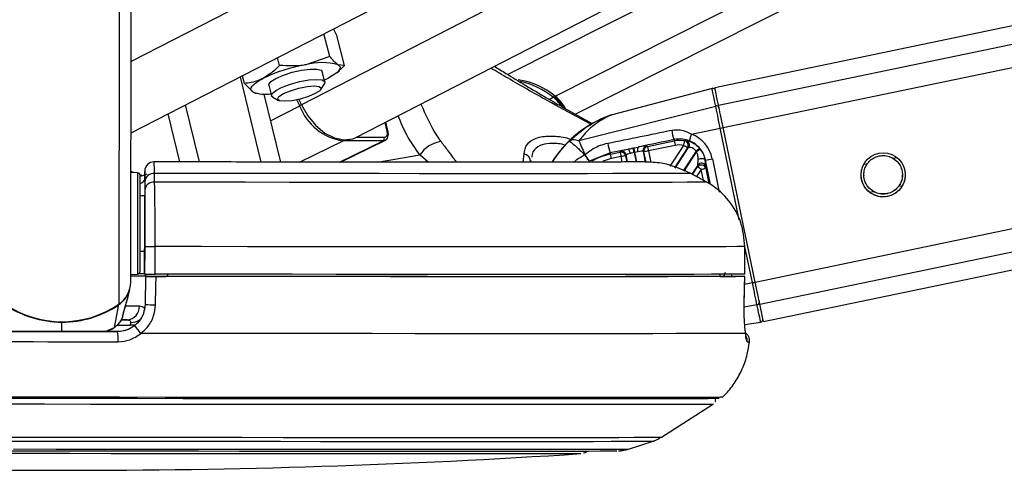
# Model space of a CAD drawing. Header units: millimetres. Extents: x 20 to 20084, y 40 to 15282.
# Tile 7 of 93: x 3832 to 4046, y 5832 to 5930. Entities that reach past the tile are written whole.
import ezdxf

# ---------------------------------------------------------------- set-up
doc = ezdxf.new("R2010")
doc.units = ezdxf.units.MM
doc.header["$LTSCALE"] = 2

msp = doc.modelspace()

# ---------------------------------------------------------------- linework, layer by layer
at = {"color": 7, "linetype": 'Continuous', "lineweight": 25}
for p, q in [((3856.3, 5905.65), (4116.9, 6039.57)), ((3905.25, 5904.69), (4167.7, 6039.57)), ((4178.43, 6039.57), (3938.3, 5918.36)), ((4580.65, 6039.57), (3983.36, 5915.51)), ((3993.94, 5864.6), (4836.34, 6039.57)), ((3856.26, 5873.22), (3856.46, 6023.39)), ((3899.55, 5922.32), (3898.28, 5927.22)), ((3901.1, 5926.87), (3900.36, 5928.29)), ((3902.78, 5920.34), (3901.1, 5926.87)), ((3888.64, 5920.34), (3888.2, 5922.04)), ((3899.55, 5922.32), (3894.31, 5920.49)), ((3898.48, 5916.75), (3897.9, 5919.03)), ((3901.09, 5918.77), (3901.64, 5919.26)), ((3902.78, 5920.34), (3901.38, 5920.49)), ((3884.63, 5899.33), (3880.12, 5917.89)), ((3880.96, 5916.4), (3880.53, 5918.1)), ((3880.96, 5916.4), (3882.8, 5914.57)), ((3899.16, 5917.53), (3898.38, 5917.15)), ((3883.31, 5914.34), (3883.61, 5914.28)), ((3886.28, 5916.04), (3886.86, 5913.76)), ((3897.6, 5915.11), (3898.39, 5916.35)), ((3982.75, 5915.35), (3960.98, 5909.62)), ((3888.87, 5899.33), (3885.28, 5914.12)), ((3887.13, 5913.46), (3888.42, 5912.75)), ((3893, 5911.59), (3892.36, 5912.87)), ((3892.83, 5912.94), (3893.39, 5911.8)), ((3871.19, 5899.35), (3868.17, 5911.75)), ((3953.75, 5903.98), (3983.54, 5911.52)), ((3866.94, 5899.35), (3864.4, 5909.81)), ((3912.24, 5905.97), (3911.72, 5908.02)), ((3978.29, 5905.42), (3984.54, 5906.72)), ((3992.14, 5873.22), (3985.16, 5906.85)), ((3901.87, 5899.32), (3911.56, 5904.03)), ((3911.15, 5903.94), (3902.47, 5903.94)), ((3968.69, 5902.72), (3974.53, 5903.94)), ((3974.47, 5904.22), (3974.53, 5903.94)), ((3964.34, 5902.09), (3960.58, 5901.3)), ((3960.63, 5901.05), (3962.74, 5901.49)), ((3962.74, 5901.49), (3962.86, 5901.66)), ((3965.75, 5902.4), (3966.69, 5902.59)), ((3966.56, 5901.54), (3965.95, 5901.43)), ((3967.74, 5901.65), (3968.21, 5899.39)), ((3967.92, 5901.54), (3967.74, 5901.65)), ((3968.52, 5902.84), (3968.69, 5902.72)), ((3974.73, 5902.96), (3968.9, 5901.75)), ((3974.72, 5898.03), (3977.65, 5902.5)), ((3977.65, 5902.5), (3977.41, 5902.41)), ((3943.33, 5899.67), (3943.25, 5899.35)), ((3955.05, 5900.88), (3955.06, 5900.89)), ((3960.58, 5901.3), (3956.09, 5899.5)), ((3960.58, 5901.3), (3960.63, 5901.05)), ((3962.95, 5900.51), (3960.83, 5900.07)), ((3964.04, 5900.89), (3963.93, 5900.71)), ((3964.36, 5899.34), (3964.04, 5900.89)), ((3981.33, 5899.75), (3981.25, 5899.74)), ((3856.85, 5897.04), (3856.26, 5897.3)), ((3859.29, 5895.56), (3859.29, 5897.15)), ((3859.29, 5897.15), (3859.29, 5897.13)), ((3979.63, 5898.63), (3978.38, 5896.72)), ((3979.56, 5898.25), (3979.63, 5898.63)), ((3981.45, 5898.29), (3981.37, 5897.91)), ((3857.72, 5896.99), (3856.29, 5897.07)), ((3858.59, 5896.45), (3858.26, 5896.54)), ((3859.29, 5896.94), (3859.28, 5895.1)), ((3859.29, 5895.56), (3859.28, 5891.96)), ((3859.28, 5895.1), (3859.28, 5893.2)), ((3861.42, 5894.94), (3861.43, 5896.84)), ((3978.14, 5896.84), (3978.14, 5896.85)), ((3981.6, 5894.94), (3978.14, 5896.84)), ((3981.6, 5894.94), (3981.6, 5894.95)), ((3859.28, 5891.96), (3858.28, 5891.96)), ((3859.28, 5891.96), (3859.28, 5891.96)), ((3859.26, 5874.95), (3859.27, 5886.06)), ((3858.26, 5879.96), (3859.26, 5879.96)), ((3859.27, 5880.94), (3859.26, 5874.94)), ((3859.26, 5879.96), (3859.26, 5874.97)), ((3859.26, 5879.96), (3859.26, 5874.98)), ((3861.53, 5874.93), (3861.54, 5880.93)), ((3989.88, 5874.93), (3989.89, 5880.93)), ((3989.89, 5880.93), (3989.91, 5880.93)), ((3989.9, 5874.93), (3989.91, 5880.93)), ((3856.26, 5874.86), (3857.69, 5874.93)), ((3859.26, 5874.98), (3859.26, 5874.97)), ((3859.26, 5874.95), (3859.26, 5874.94)), ((3859.47, 5874.48), (3859.35, 5868.33)), ((3859.47, 5874.44), (3859.35, 5868.33)), ((3859.47, 5874.47), (3859.48, 5874.94)), ((3859.48, 5874.94), (3859.47, 5874.45)), ((3859.47, 5874.47), (3859.47, 5874.48)), ((3859.47, 5874.45), (3859.47, 5874.44)), ((3859.47, 5874.45), (3863.85, 5874.45)), ((3863.85, 5874.43), (3863.85, 5874.45)), ((3863.85, 5874.45), (3863.85, 5874.43)), ((3864.26, 5874.93), (3864.26, 5874.43)), ((3864.26, 5874.43), (3864.26, 5874.93)), ((3984.42, 5874.93), (3984.41, 5874.43)), ((3985.7, 5874.43), (3984.41, 5874.44)), ((3984.41, 5874.44), (3987.87, 5874.44)), ((3989.77, 5868.26), (3989.87, 5874.43)), ((3989.9, 5874.93), (3989.88, 5874.93)), ((3855.58, 5869.94), (3856.03, 5871.62)), ((3855.58, 5869.94), (3855.4, 5869.3)), ((3852.73, 5863.35), (3853.66, 5868.3)), ((3854.63, 5866.53), (3855.35, 5869.13)), ((3859.35, 5868.33), (3859.35, 5868.33)), ((3989.75, 5868.26), (3989.77, 5868.26)), ((3855.44, 5864.99), (3854.11, 5864.99)), ((3854.49, 5865.87), (3854.59, 5866.25)), ((3854.58, 5866.36), (3854.64, 5866.53)), ((3854.66, 5866.59), (3854.67, 5866.65)), ((3850.89, 5862.44), (3852.09, 5862.98)), ((3852.11, 5862.94), (3852.74, 5863.41)), ((3856.18, 5864.43), (3856.11, 5863.84)), ((3989.86, 5863.97), (3993.31, 5864.5)), ((3853.34, 5862.45), (3853.34, 5862.44)), ((3971.75, 5839.47), (3983.06, 5846.69)), ((3964.58, 5836.88), (3969.91, 5838.61))]:
    msp.add_line(p, q, dxfattribs=at)
at = {"color": 8, "linetype": 'Continuous', "lineweight": 25}
for p, q in [((4086.66, 6039.57), (3856.32, 5921.2)), ((4142.03, 6039.57), (3893.39, 5911.8)), ((3948.6, 5913.67), (4198.01, 6039.57)), ((3952.99, 5909.74), (4210.19, 6039.57)), ((3984.16, 5911.67), (4599.91, 6039.57)), ((3985.16, 5906.85), (4624.14, 6039.57)), ((3992.14, 5873.22), (4793.05, 6039.57)), ((3993.15, 5868.4), (4817.24, 6039.57)), ((3853.68, 5868.4), (3853.87, 6008.15)), ((3947.32, 5912.96), (3948.17, 5913.44)), ((3886.68, 5908.33), (3893, 5911.59)), ((3912.06, 5906.03), (3911.57, 5907.94)), ((3988.68, 5886.77), (3984.54, 5906.72)), ((3892.98, 5899.33), (3902.47, 5903.94)), ((3901.65, 5899.32), (3911.15, 5903.94)), ((3905.28, 5904.71), (3911.41, 5904.71)), ((3965.77, 5901.4), (3966.2, 5899.35)), ((3966.38, 5899.35), (3965.95, 5901.43)), ((3968.38, 5899.3), (3967.92, 5901.54)), ((3968.9, 5901.75), (3969.42, 5899.23)), ((3973.6, 5898.42), (3976.57, 5902.96)), ((3977.41, 5902.41), (3974.57, 5898.08)), ((3979.26, 5901.67), (3976.47, 5897.42)), ((3976.65, 5897.36), (3979.38, 5901.52)), ((3909.92, 5899.32), (3919.17, 5900.87)), ((3920.99, 5899.31), (3919.17, 5900.87)), ((3941.66, 5899.31), (3941.82, 5901.1)), ((3963.19, 5899.34), (3962.95, 5900.51)), ((3963.93, 5900.71), (3964.21, 5899.34)), ((3982.43, 5894.45), (3981.33, 5899.75)), ((3982.81, 5900.06), (3984.33, 5892.75)), ((4022.12, 5900.16), (4022.93, 5900.33)), ((3978.51, 5896.64), (3979.56, 5898.25)), ((3980.4, 5897.71), (3979.38, 5896.16)), ((3980.89, 5895.34), (3980.4, 5897.71)), ((3981.37, 5897.91), (3982.04, 5894.68)), ((4015.77, 5898.84), (4016.58, 5899.01)), ((3858.27, 5896.5), (3858.73, 5896.34)), ((4017.04, 5892.76), (4017.84, 5892.93)), ((4023.38, 5894.08), (4024.16, 5894.24)), ((3991.53, 5873.09), (3989.91, 5880.88)), ((3985.62, 5875.33), (3985.25, 5874.43)), ((3989.84, 5872.74), (3991.53, 5873.09)), ((3989.75, 5867.85), (3992.52, 5868.3)), ((3841.24, 5862.46), (3841.24, 5864.5)), ((3850.68, 5862.45), (3852.73, 5863.35)), ((3852.08, 5863), (3852.73, 5863.35)), ((3853.33, 5863.84), (3856.11, 5863.84))]:
    msp.add_line(p, q, dxfattribs=at)
at = {"color": 7, "linetype": 'Continuous', "lineweight": 25, "flags": 128}
for points in [[(3887.84, 5917.53), (3889.46, 5918.23), (3891.4, 5918.85), (3893.42, 5919.31), (3895.28, 5919.55), (3896.75, 5919.55), (3897.66, 5919.31), (3897.9, 5919.03)], [(3901.38, 5920.49), (3901.66, 5920.24), (3901.79, 5919.95), (3901.74, 5919.61), (3901.53, 5919.24), (3901.16, 5918.84), (3900.64, 5918.42), (3899.96, 5917.98), (3899.16, 5917.53)], [(3882.8, 5914.57), (3882.51, 5914.82), (3882.39, 5915.12), (3882.43, 5915.45), (3882.64, 5915.82), (3883.01, 5916.22), (3883.54, 5916.65), (3884.21, 5917.09), (3885.02, 5917.53)], [(3886.28, 5916.04), (3886.27, 5916.21), (3886.74, 5916.83), (3887.84, 5917.53)], [(3887.13, 5913.46), (3886.89, 5913.69), (3887, 5914.23), (3887.8, 5914.9), (3889.19, 5915.61), (3890.99, 5916.28), (3893, 5916.83), (3894.97, 5917.18), (3896.66, 5917.31)], [(3896.66, 5917.31), (3897.87, 5917.18), (3898.45, 5916.83), (3898.39, 5916.35)], [(3896.19, 5915.88), (3897.27, 5915.76), (3897.68, 5915.4), (3897.38, 5914.85), (3896.4, 5914.21), (3894.89, 5913.58), (3893.09, 5913.03), (3891.26, 5912.67), (3889.69, 5912.54), (3888.61, 5912.67), (3888.2, 5913.03), (3888.5, 5913.58), (3889.48, 5914.21), (3890.99, 5914.85), (3892.79, 5915.4), (3894.62, 5915.76), (3896.19, 5915.88)], [(3983.54, 5911.52), (3983.36, 5912.39), (3983.2, 5913.16), (3983.07, 5913.82), (3982.95, 5914.37), (3982.87, 5914.79), (3982.8, 5915.1), (3982.76, 5915.29), (3982.75, 5915.35)], [(3984.16, 5911.67), (3983.82, 5913.32), (3983.57, 5914.52), (3983.41, 5915.26), (3983.36, 5915.51), (3983.36, 5915.51)], [(3893.39, 5911.8), (3894.77, 5909.36), (3896.51, 5907.26), (3898.48, 5905.62), (3900.56, 5904.56), (3902.63, 5904.14), (3904.54, 5904.4), (3905.25, 5904.69)], [(3984.54, 5906.72), (3984.39, 5907.42), (3984.25, 5908.11), (3984.11, 5908.79), (3983.98, 5909.43), (3983.85, 5910.03), (3983.74, 5910.58), (3983.63, 5911.08), (3983.54, 5911.52)], [(3985.16, 5906.85), (3985.01, 5907.56), (3984.87, 5908.25), (3984.73, 5908.93), (3984.59, 5909.57), (3984.47, 5910.18), (3984.35, 5910.73), (3984.25, 5911.24), (3984.16, 5911.67)], [(3974.53, 5903.94), (3974.54, 5903.91), (3974.55, 5903.85), (3974.57, 5903.76), (3974.59, 5903.63), (3974.62, 5903.49), (3974.66, 5903.32), (3974.7, 5903.14), (3974.73, 5902.96)], [(3976.57, 5902.96), (3976.61, 5903.14), (3976.65, 5903.32), (3976.69, 5903.48), (3976.72, 5903.63), (3976.74, 5903.75), (3976.76, 5903.84), (3976.78, 5903.9), (3976.78, 5903.93)], [(3962.74, 5901.49), (3962.75, 5901.46), (3962.76, 5901.4), (3962.78, 5901.31), (3962.81, 5901.19), (3962.84, 5901.04), (3962.87, 5900.87), (3962.91, 5900.7), (3962.95, 5900.51)], [(3964.98, 5901.21), (3964.93, 5901.39), (3964.87, 5901.56), (3964.79, 5901.72), (3964.71, 5901.85), (3964.61, 5901.96), (3964.52, 5902.04), (3964.43, 5902.08), (3964.34, 5902.09)], [(3965.57, 5902.36), (3965.62, 5902.37), (3965.75, 5902.4)], [(3965.77, 5901.4), (3965.74, 5901.57), (3965.7, 5901.74), (3965.67, 5901.9), (3965.64, 5902.04), (3965.62, 5902.16), (3965.6, 5902.26), (3965.58, 5902.33), (3965.57, 5902.36)], [(3965.95, 5901.43), (3965.92, 5901.61), (3965.88, 5901.78), (3965.85, 5901.93), (3965.82, 5902.08), (3965.8, 5902.2), (3965.78, 5902.29), (3965.76, 5902.36), (3965.75, 5902.4)], [(3965.95, 5901.43), (3965.81, 5901.4), (3965.77, 5901.4)], [(3968.69, 5902.72), (3968.7, 5902.7), (3968.71, 5902.64), (3968.73, 5902.54), (3968.76, 5902.42), (3968.79, 5902.27), (3968.82, 5902.11), (3968.86, 5901.93), (3968.9, 5901.75)], [(3960.83, 5900.07), (3960.8, 5900.26), (3960.76, 5900.44), (3960.72, 5900.6), (3960.69, 5900.75), (3960.67, 5900.87), (3960.65, 5900.96), (3960.64, 5901.02), (3960.63, 5901.05)], [(3981.25, 5899.74), (3981.18, 5899.85), (3981.06, 5899.95), (3980.88, 5900.02), (3980.67, 5900.06), (3980.43, 5900.06), (3980.19, 5900.04), (3979.95, 5899.98), (3979.72, 5899.89)], [(3858.28, 5888.08), (3858.28, 5890.66), (3858.28, 5892.91), (3858.28, 5894.68), (3858.29, 5895.87), (3858.29, 5896.38), (3858.29, 5896.39)], [(3978.14, 5896.84), (3976.24, 5896.83), (3973.57, 5896.82), (3970.16, 5896.81), (3966.02, 5896.81), (3961.18, 5896.8), (3955.65, 5896.79), (3949.49, 5896.79), (3942.7, 5896.79), (3935.35, 5896.79), (3927.46, 5896.79), (3919.09, 5896.79), (3910.28, 5896.8), (3901.07, 5896.81), (3891.53, 5896.81), (3881.71, 5896.82), (3871.65, 5896.83), (3861.43, 5896.84)], [(3981.6, 5894.94), (3979.8, 5894.93), (3977.3, 5894.92), (3974.1, 5894.91), (3970.23, 5894.9), (3965.7, 5894.9), (3960.54, 5894.89), (3954.77, 5894.89), (3948.41, 5894.89), (3941.52, 5894.89), (3934.11, 5894.89), (3926.23, 5894.89), (3917.91, 5894.89), (3909.2, 5894.9), (3900.15, 5894.9), (3890.8, 5894.91), (3881.19, 5894.92), (3871.38, 5894.93), (3861.42, 5894.94)], [(3858.28, 5891.96), (3858.28, 5892.29), (3858.28, 5892.56)], [(3859.27, 5886.06), (3859.27, 5887.21), (3859.28, 5888.32), (3859.28, 5889.34), (3859.28, 5890.24), (3859.28, 5890.97), (3859.28, 5891.51), (3859.28, 5891.85), (3859.28, 5891.96)], [(3858.26, 5875.53), (3858.26, 5875.75), (3858.26, 5876.65), (3858.26, 5878.18), (3858.26, 5880.24), (3858.27, 5882.69), (3858.27, 5885.37), (3858.28, 5888.08)], [(3858.26, 5879.36), (3858.26, 5879.51), (3858.26, 5879.96)], [(3989.89, 5880.93), (3988.16, 5880.92), (3985.74, 5880.91), (3982.64, 5880.9), (3978.88, 5880.89), (3974.48, 5880.89), (3969.46, 5880.88), (3963.84, 5880.88), (3957.64, 5880.87), (3950.9, 5880.87), (3943.64, 5880.87), (3935.91, 5880.87), (3927.73, 5880.88), (3919.15, 5880.88), (3910.21, 5880.89), (3900.94, 5880.89), (3891.4, 5880.9), (3881.62, 5880.91), (3871.65, 5880.92), (3861.54, 5880.93)], [(3859.47, 5874.5), (3858.68, 5874.5), (3856.23, 5874.5)], [(3989.88, 5874.93), (3988.15, 5874.92), (3985.73, 5874.91), (3982.63, 5874.9), (3978.88, 5874.89), (3974.47, 5874.89), (3969.45, 5874.88), (3963.83, 5874.88), (3957.63, 5874.87), (3950.89, 5874.87), (3943.63, 5874.87), (3935.9, 5874.87), (3927.73, 5874.88), (3919.15, 5874.88), (3910.2, 5874.89), (3900.94, 5874.89), (3891.39, 5874.9), (3881.61, 5874.91), (3871.64, 5874.92), (3861.53, 5874.93)], [(3861.62, 5868.26), (3861.7, 5872.26), (3861.74, 5874.43)], [(3989.85, 5874.43), (3987.99, 5874.42), (3985.37, 5874.41), (3982, 5874.4), (3977.9, 5874.39), (3973.09, 5874.38), (3967.6, 5874.38), (3961.45, 5874.38), (3954.68, 5874.37), (3947.32, 5874.37), (3939.41, 5874.37), (3930.99, 5874.38), (3922.11, 5874.38), (3912.8, 5874.38), (3903.13, 5874.39), (3893.13, 5874.4), (3882.87, 5874.41), (3872.38, 5874.42), (3861.74, 5874.43)], [(3985.7, 5874.43), (3983.77, 5874.42), (3981.13, 5874.41), (3977.81, 5874.4), (3973.83, 5874.4), (3969.19, 5874.39), (3963.92, 5874.39), (3958.06, 5874.38), (3951.62, 5874.38), (3944.64, 5874.38), (3937.15, 5874.38), (3929.19, 5874.38), (3920.8, 5874.39), (3912.03, 5874.39), (3902.9, 5874.4), (3893.47, 5874.4), (3883.79, 5874.41), (3873.9, 5874.42), (3863.85, 5874.43)], [(3989.75, 5868.26), (3989.82, 5872.26), (3989.85, 5874.43)], [(3992.52, 5868.3), (3992.43, 5868.73), (3992.33, 5869.23), (3992.21, 5869.78), (3992.09, 5870.39), (3991.95, 5871.03), (3991.81, 5871.7), (3991.67, 5872.39), (3991.53, 5873.09)], [(3993.15, 5868.4), (3993.05, 5868.84), (3992.95, 5869.34), (3992.83, 5869.89), (3992.71, 5870.5), (3992.57, 5871.14), (3992.43, 5871.82), (3992.29, 5872.51), (3992.14, 5873.22)], [(3993.31, 5864.5), (3993.3, 5864.56), (3993.26, 5864.74), (3993.2, 5865.05), (3993.11, 5865.47), (3993, 5866.01), (3992.86, 5866.66), (3992.7, 5867.43), (3992.52, 5868.3)], [(3993.94, 5864.6), (3993.89, 5864.84), (3993.74, 5865.57), (3993.49, 5866.76), (3993.15, 5868.4)], [(3854.21, 5865), (3854.77, 5864.99), (3855.44, 5864.99)], [(3853.34, 5862.44), (3850.32, 5862.45), (3847.3, 5862.45), (3844.27, 5862.46), (3841.24, 5862.46), (3838.21, 5862.46), (3835.18, 5862.47), (3832.16, 5862.47), (3829.14, 5862.48)], [(3829.14, 5862.48), (3832.16, 5862.47), (3835.18, 5862.47), (3838.21, 5862.47), (3841.24, 5862.46), (3844.27, 5862.46), (3847.3, 5862.45), (3850.32, 5862.45), (3853.34, 5862.45)], [(3990.04, 5862.04), (3988.45, 5862.02), (3986.14, 5862.01), (3983.1, 5862), (3979.36, 5861.99), (3974.93, 5861.99), (3969.83, 5861.98), (3964.1, 5861.98), (3957.75, 5861.98), (3950.82, 5861.97), (3943.35, 5861.97), (3935.37, 5861.98), (3926.92, 5861.98), (3918.04, 5861.98), (3908.78, 5861.99), (3899.19, 5861.99), (3889.3, 5862), (3879.18, 5862.01), (3868.87, 5862.02), (3858.42, 5862.04)], [(3828.97, 5860.26), (3832.03, 5860.25), (3835.1, 5860.25), (3838.17, 5860.24), (3841.24, 5860.24), (3844.31, 5860.24), (3847.38, 5860.23), (3850.44, 5860.23), (3853.5, 5860.22)], [(3985.03, 5848.15), (3985.01, 5848.15), (3984.48, 5848.14), (3983.26, 5848.12), (3981.34, 5848.11), (3978.75, 5848.1), (3975.48, 5848.1), (3971.56, 5848.09), (3967, 5848.08), (3961.83, 5848.08), (3956.07, 5848.07), (3949.75, 5848.07), (3942.91, 5848.07), (3935.57, 5848.07), (3927.77, 5848.07), (3919.55, 5848.08), (3910.94, 5848.08), (3902, 5848.09), (3892.76, 5848.1), (3883.27, 5848.1), (3873.57, 5848.11), (3863.72, 5848.12), (3853.76, 5848.14), (3843.73, 5848.15), (3833.7, 5848.16), (3823.7, 5848.18)], [(3984.33, 5847.87), (3984.19, 5847.86), (3983.39, 5847.85), (3981.88, 5847.83), (3979.67, 5847.82), (3976.77, 5847.81), (3973.19, 5847.81), (3968.96, 5847.8), (3964.09, 5847.79), (3958.61, 5847.79), (3952.54, 5847.79), (3945.92, 5847.79), (3938.78, 5847.79), (3931.15, 5847.79), (3923.07, 5847.79), (3914.59, 5847.79), (3905.74, 5847.8), (3896.57, 5847.81), (3887.12, 5847.81), (3877.45, 5847.82), (3867.59, 5847.83), (3857.6, 5847.85), (3847.53, 5847.86), (3837.43, 5847.87), (3827.35, 5847.89)], [(3827.47, 5846.71), (3837.47, 5846.69), (3847.48, 5846.68), (3857.46, 5846.67), (3867.36, 5846.66), (3877.13, 5846.65), (3886.72, 5846.64), (3896.08, 5846.63), (3905.17, 5846.62), (3913.94, 5846.62), (3922.35, 5846.61), (3930.36, 5846.61), (3937.92, 5846.61), (3945, 5846.61), (3951.56, 5846.61), (3957.57, 5846.61), (3963, 5846.62), (3967.83, 5846.62), (3972.03, 5846.63), (3975.57, 5846.64), (3978.44, 5846.65), (3980.64, 5846.66), (3982.13, 5846.67), (3982.93, 5846.68), (3983.06, 5846.69)], [(3860.83, 5835.86), (3851.93, 5835.87), (3842.95, 5835.88), (3833.97, 5835.89), (3825.03, 5835.9), (3816.2, 5835.92), (3807.52, 5835.93), (3799.06, 5835.95), (3790.86, 5835.96), (3782.98, 5835.98), (3775.47, 5836), (3768.37, 5836.01), (3761.74, 5836.03), (3755.6, 5836.05), (3750.01, 5836.07), (3745, 5836.08), (3740.59, 5836.1), (3736.82, 5836.12), (3733.71, 5836.13), (3731.28, 5836.15), (3729.54, 5836.16), (3728.51, 5836.17), (3728.19, 5836.18)], [(3825.04, 5836.52), (3834.26, 5836.51), (3843.52, 5836.49), (3852.77, 5836.48), (3861.95, 5836.47), (3871, 5836.46), (3879.89, 5836.45), (3888.54, 5836.45), (3896.92, 5836.44), (3904.97, 5836.43), (3912.64, 5836.43), (3919.9, 5836.43), (3926.7, 5836.43), (3932.99, 5836.43), (3938.74, 5836.43), (3943.93, 5836.43), (3948.51, 5836.44), (3952.46, 5836.45), (3955.75, 5836.45), (3958.38, 5836.46), (3960.31, 5836.47), (3961.55, 5836.48), (3962.05, 5836.49)], [(3954.22, 5835.88), (3954.11, 5835.87), (3953.35, 5835.86), (3951.89, 5835.85), (3949.73, 5835.84), (3946.88, 5835.84), (3943.36, 5835.83), (3939.2, 5835.83), (3934.42, 5835.82), (3929.05, 5835.82), (3923.12, 5835.82), (3916.68, 5835.82), (3909.76, 5835.82), (3902.4, 5835.82), (3894.66, 5835.83), (3886.58, 5835.83), (3878.21, 5835.84), (3869.61, 5835.85), (3860.83, 5835.86)]]:
    msp.add_lwpolyline(points, dxfattribs=at)
at = {"color": 8, "linetype": 'Continuous', "lineweight": 25, "flags": 128}
for points in [[(3912.06, 5906.03), (3912.13, 5906.02), (3912.19, 5906.01), (3912.23, 5905.99), (3912.24, 5905.97)], [(3857.72, 5896.99), (3857.72, 5896.98), (3857.72, 5896.44), (3857.72, 5895.19), (3857.71, 5893.31), (3857.71, 5890.93), (3857.71, 5888.21)], [(3858.49, 5896.26), (3858.3, 5896.19), (3858.29, 5896.19)], [(3857.71, 5888.21), (3857.7, 5885.34), (3857.7, 5882.51), (3857.7, 5879.91), (3857.69, 5877.73), (3857.69, 5876.11), (3857.69, 5875.17), (3857.69, 5874.93)], [(3853.64, 5868.37), (3853.66, 5868.33), (3853.66, 5868.3)], [(3858.14, 5867.94), (3857.25, 5867.94), (3856.15, 5867.94), (3855.04, 5867.95)], [(3841.24, 5864.6), (3841.24, 5864.59), (3841.24, 5864.53), (3841.24, 5864.5)], [(3857.22, 5863.94), (3856.72, 5863.85), (3856.11, 5863.84)], [(3823.18, 5839.5), (3832.77, 5839.49), (3842.42, 5839.47), (3852.05, 5839.46), (3861.63, 5839.45), (3871.1, 5839.44), (3880.4, 5839.43), (3889.49, 5839.42), (3898.31, 5839.41), (3906.83, 5839.41), (3914.98, 5839.4), (3922.73, 5839.4), (3930.04, 5839.4), (3936.86, 5839.4), (3943.16, 5839.4), (3948.9, 5839.4), (3954.06, 5839.41), (3958.59, 5839.41), (3962.49, 5839.42), (3965.72, 5839.43), (3968.28, 5839.44), (3970.14, 5839.45), (3971.29, 5839.46), (3971.74, 5839.47), (3971.75, 5839.47)], [(3823.43, 5838.63), (3832.89, 5838.62), (3842.4, 5838.61), (3851.9, 5838.59), (3861.34, 5838.58), (3870.67, 5838.57), (3879.85, 5838.56), (3888.81, 5838.56), (3897.51, 5838.55), (3905.9, 5838.54), (3913.94, 5838.54), (3921.58, 5838.54), (3928.79, 5838.54), (3935.51, 5838.54), (3941.72, 5838.54), (3947.38, 5838.54), (3952.47, 5838.54), (3956.94, 5838.55), (3960.78, 5838.56), (3963.97, 5838.56), (3966.49, 5838.57), (3968.32, 5838.58), (3969.46, 5838.59), (3969.9, 5838.61), (3969.91, 5838.61)], [(3830.71, 5836.9), (3840.04, 5836.89), (3849.37, 5836.87), (3858.66, 5836.86), (3867.85, 5836.85), (3876.88, 5836.84), (3885.71, 5836.84), (3894.28, 5836.83), (3902.56, 5836.82), (3910.47, 5836.82), (3918, 5836.82), (3925.08, 5836.82), (3931.68, 5836.82), (3937.77, 5836.82), (3943.3, 5836.82), (3948.24, 5836.82), (3952.58, 5836.83), (3956.27, 5836.84), (3959.31, 5836.84), (3961.67, 5836.85), (3963.34, 5836.86), (3964.31, 5836.87), (3964.58, 5836.88)]]:
    msp.add_lwpolyline(points, dxfattribs=at)
at = {"color": 7, "linetype": 'Continuous', "lineweight": 25}
msp.add_circle((4019.98, 5896.54), 4.8, dxfattribs=at)
for centre, radius, start, end in [((3897.84, 5907.91), 13.07, 74.3063, 105.6937), ((3900.32, 5885.53), 35.47, 99.7592, 115.5585), ((3937.76, 5900.14), 17.34, 51.319, 80.6218), ((3936.93, 5899.1), 18.22, 51.9038, 77.1574), ((3885.59, 5922.34), 8.26, 250.1874, 278.088), ((3982.9, 5914.77), 0.6, 11.734, 104.734), ((3948.32, 5913.25), 0.242, 63.7611, 128.2965), ((3943.57, 5907.23), 8.17, 27.2675, 52.0338), ((3904.12, 5915.68), 11.85, 200.1699, 261.9659), ((3983.73, 5910.99), 0.561, 18.322, 109.3845), ((3962.25, 5904.79), 5, 104.734, 109.9352), ((3985.31, 5908.01), 11.48, 188.7889, 199.2746), ((3959.86, 6026.33), 122.12, 281.6574, 281.9537), ((3910.76, 5904.5), 0.681, 304.5592, 18.1192), ((3924.67, 5897.3), 6.56, 97.9691, 147.0609), ((3975.64, 5898.58), 5.47, 78.0011, 101.734), ((3976.57, 5902.95), 1, 327.0335, 77.7016), ((3976.81, 5903.04), 1, 327.014, 75.0414), ((3987.49, 5901.42), 10.03, 156.4838, 165.3548), ((3971.76, 5905.2), 11.84, 188.601, 199.253), ((3962.95, 5900.51), 1, 11.9144, 101.5536), ((3963.06, 5900.68), 1, 11.9144, 101.5536), ((3967.58, 5901.94), 1.1, 144.0991, 201.5724), ((3968.72, 5901.86), 1, 101.9155, 191.5525), ((3968.9, 5901.74), 1, 101.9155, 191.5525), ((4012.16, 5692.33), 213.84, 101.6717, 101.9394), ((3975.64, 5898.58), 4.47, 78.0011, 101.734), ((3839.28, 5693.25), 250.65, 56.5587, 56.7871), ((4158.36, 5693.18), 274.85, 130.455, 130.663), ((3975.64, 5898.57), 4.76, 38.2997, 40.6145), ((4144.35, 5693), 265.89, 128.1348, 128.3498), ((3975.64, 5898.57), 5.76, 38.2997, 40.6145), ((3861.29, 5897.36), 2, 90.1854, 179.9634), ((3941.45, 5899.34), 1.8, 0.2505, 78.2534), ((3963.37, 5887.86), 13.47, 101.734, 120.3509), ((4006.58, 5691.58), 213.44, 101.5284, 101.7964), ((3917.58, 6212.43), 319.11, 281.5227, 281.7945), ((3980.39, 5897.69), 1, 12.3501, 146.1179), ((3843.4, 5689.3), 249.4, 56.6806, 56.9098), ((3980.47, 5898.07), 1, 12.3501, 146.1179), ((4024.03, 5688.77), 213.44, 101.5284, 101.7964), ((3857.69, 5896.4), 0.6, 359.923, 86.923), ((3861.19, 5894.95), 1.91, 82.75, 175.5695), ((3861.18, 5893.05), 1.91, 82.836, 175.5735), ((3861.51, 6320.65), 439.72, 269.7078, 270.0036), ((3856.03, 5495.21), 379.29, 89.4813, 89.971), ((3857.66, 5875.53), 0.6, 272.923, 359.923), ((3857.71, 5748.15), 126.84, 89.303, 89.9108), ((3861.5, 6314.65), 439.72, 269.7078, 270.0036), ((3850.41, 5873.24), 5.84, 303.9615, 359.7354), ((3850.37, 5873.15), 5.86, 304.1, 336.8643), ((3841.27, 5886.71), 22.12, 235.7381, 304.1078), ((3841.25, 5886.54), 22.04, 235.7097, 269.9718), ((3841.29, 5886.54), 22.04, 269.8741, 304.1363), ((3855.28, 5867.85), 2.86, 273.0499, 1.826), ((3861.68, 5904.02), 35.76, 266.2747, 269.9164), ((3992.48, 5868.86), 0.561, 274.1206, 5.2108), ((3993.22, 5865.09), 0.6, 278.734, 11.734), ((3852.44, 5858.21), 7.1, 32.6139, 50.225), ((3846.37, 5860.83), 7.16, 355.1868, 13.0585), ((3843.48, 7525.82), 1693.56, 266.09752, 273.74842)]:
    msp.add_arc(centre, radius, start, end, dxfattribs=at)
at = {"color": 8, "linetype": 'Continuous', "lineweight": 25}
for centre, radius, start, end in [((3943.42, 5907.27), 7.78, 33.1316, 52.3863), ((3897.48, 5902.78), 9.89, 114.3563, 116.9565), ((3969.07, 5885.99), 25, 109.9352, 147.7064), ((3902.25, 5904.35), 0.467, 297.8295, 333.1727), ((3963.37, 5887.86), 12.47, 101.734, 110.4698), ((3965.9, 5997.27), 126.8, 281.6612, 281.9465), ((3856.35, 5867.56), 3.13, 266.9446, 307.8015), ((3988.41, 5860.44), 2.01, 353.7243, 24.6533), ((3990.46, 5866.35), 6.13, 269.4398, 274.1506)]:
    msp.add_arc(centre, radius, start, end, dxfattribs=at)
at = {"color": 7, "linetype": 'Continuous', "lineweight": 25}
for centre, major_axis, ratio, start_param, end_param in [((3911.07, 5906.03), (-0.64, 1.25), 0.664507, 2.812598, 4.383394), ((3969.07, 5886), (15.94, 19.26), 0.999944, 1.46515, 1.692362), ((3969.07, 5885.97), (19.51, -15.63), 0.999943, 3.020225, 3.246337), ((3975.58, 5898.55), (5.87, -4.47), 0.99993, 0.855407, 1.846073), ((3965.6, 5902.22), (2.74, 0.57), 0.051092, 2.038535, 3.089508), ((3965.98, 5901.28), (1.76, 0.37), 0.080207, 0.052636, 1.222329), ((3965.78, 5902.26), (2.74, 0.57), 0.051092, 0.052635, 1.222328), ((3965.8, 5901.24), (1.76, 0.37), 0.080207, 2.038536, 3.089509), ((3979.66, 5901.95), (0.04, 3.33), 0.03363, 3.245681, 4.048849), ((3980.64, 5902.15), (-0.8, 3.88), 0.036816, 3.230113, 4.033282)]:
    msp.add_ellipse(centre, major_axis=major_axis, ratio=ratio, start_param=start_param, end_param=end_param, dxfattribs=at)
at = {"color": 8, "linetype": 'Continuous', "lineweight": 25}
for centre, major_axis, ratio, start_param, end_param in [((3910.67, 5905.82), (-0.9, 1.79), 0.665803, 2.816953, 3.170973), ((3980.06, 5877.01), (5.87, -4.47), 0.99993, 0.29421, 0.362384)]:
    msp.add_ellipse(centre, major_axis=major_axis, ratio=ratio, start_param=start_param, end_param=end_param, dxfattribs=at)
at = {"color": 7, "linetype": 'Continuous', "lineweight": 25}
for points, knots in [([(3901.38, 5920.49), (3901.34, 5920.51), (3900.79, 5920.86), (3900.15, 5921.61), (3899.55, 5922.32)], [0, 0, 0, 0, 0.070201, 1, 1, 1, 1]), ([(3888.64, 5920.34), (3888.35, 5920.05), (3887.22, 5918.92), (3885.96, 5918.12), (3885.02, 5917.53)], [0, 0, 0, 0, 0.257551, 1, 1, 1, 1]), ([(3894.31, 5920.49), (3894.18, 5920.47), (3892.33, 5920.15), (3890.42, 5920.25), (3888.64, 5920.34)], [0, 0, 0, 0, 0.070201, 1, 1, 1, 1]), ([(3902.78, 5920.34), (3902.5, 5920.04), (3902.12, 5919.63), (3901.69, 5919.34), (3901.58, 5919.26)], [0, 0, 0, 0, 0.750551, 1, 1, 1, 1]), ([(3935.37, 5920.17), (3936.2, 5919.65), (3938.4, 5918.29), (3942.18, 5915.99), (3946.4, 5913.48), (3950.49, 5911.13), (3953.73, 5909.32), (3955.82, 5908.18), (3956.6, 5907.76), (3956.72, 5907.7)], [0, 0, 0, 0, 0.129509, 0.341747, 0.555659, 0.726302, 0.898925, 0.98426, 1, 1, 1, 1]), ([(3885.02, 5917.53), (3884.66, 5917.37), (3883.35, 5916.74), (3881.97, 5916.55), (3880.96, 5916.4)], [0, 0, 0, 0, 0.268634, 1, 1, 1, 1]), ([(3882.8, 5914.57), (3882.83, 5914.55), (3883.04, 5914.42), (3883.2, 5914.46), (3883.33, 5914.48)], [0, 0, 0, 0, 0.186489, 1, 1, 1, 1]), ([(3982.97, 5915.36), (3982.97, 5915.36), (3982.9, 5915.38), (3982.82, 5915.37), (3982.75, 5915.35)], [0, 0, 0, 0, 0.064701, 1, 1, 1, 1]), ([(3950.34, 5911.22), (3950.27, 5911.37), (3949.91, 5912.1), (3949.19, 5912.85), (3948.58, 5913.34), (3948.43, 5913.46)], [0, 0, 0, 0, 0.160238, 0.795291, 1, 1, 1, 1]), ([(3951.6, 5903.85), (3952.75, 5904.87), (3955.09, 5906.93), (3958.11, 5908.5), (3959.88, 5909.24), (3960.39, 5909.43), (3960.53, 5909.48), (3960.54, 5909.49), (3960.54, 5909.49), (3960.54, 5909.49)], [0, 0, 0, 0, 0.393169, 0.797624, 0.895367, 0.957898, 0.990267, 0.996309, 1, 1, 1, 1]), ([(3960.98, 5909.62), (3960.98, 5909.62), (3960.98, 5909.62), (3960.95, 5909.61), (3960.87, 5909.58), (3960.73, 5909.52), (3960.49, 5909.42), (3960.18, 5909.28), (3959.44, 5908.93), (3958.25, 5908.25), (3956.68, 5907.11), (3955.15, 5905.71), (3954.22, 5904.56), (3953.75, 5903.98)], [0, 0, 0, 0, 0.0044767, 0.02709, 0.050082, 0.0837449, 0.1178552, 0.1664838, 0.2153336, 0.4070022, 0.6005521, 0.7993364, 1, 1, 1, 1]), ([(3911.61, 5904.08), (3911.74, 5904.16), (3912.01, 5904.33), (3912.25, 5904.79), (3912.35, 5905.36), (3912.28, 5905.77), (3912.24, 5905.97)], [0, 0, 0, 0, 0.207333, 0.459611, 0.732582, 1, 1, 1, 1]), ([(3954.97, 5906.57), (3954.65, 5906.37), (3953.46, 5905.63), (3952.38, 5904.62), (3951.6, 5903.88)], [0, 0, 0, 0, 0.265127, 1, 1, 1, 1]), ([(3960.05, 5903.43), (3962.4, 5903.91), (3967.04, 5904.84), (3971.67, 5905.79), (3973.96, 5906.26)], [0, 0, 0, 0, 0.506743, 1, 1, 1, 1]), ([(3973.96, 5906.26), (3974.59, 5906.32), (3975.43, 5906.41), (3976.9, 5906.12), (3977.68, 5905.72), (3978.29, 5905.42)], [0, 0, 0, 0, 0.417867, 0.554004, 1, 1, 1, 1]), ([(3951.6, 5903.85), (3951.86, 5904.02), (3952.38, 5904.35), (3953.29, 5904.11), (3953.75, 5903.98)], [0, 0, 0, 0, 0.499869, 1, 1, 1, 1]), ([(3951.64, 5903.92), (3951.63, 5903.91), (3951.61, 5903.89), (3951.6, 5903.88), (3951.6, 5903.88)], [0, 0, 0, 0, 0.444189, 1, 1, 1, 1]), ([(3951.6, 5903.85), (3951.68, 5903.84), (3951.86, 5903.81), (3952.61, 5903.2), (3953.38, 5902.5), (3954.15, 5901.79), (3954.72, 5901.22), (3955.05, 5900.88)], [0, 0, 0, 0, 0.2607657, 0.5213425, 0.6697109, 0.806506, 1, 1, 1, 1]), ([(3953.75, 5903.98), (3953.83, 5903.78), (3954.01, 5903.36), (3954.37, 5902.56), (3954.76, 5901.73), (3955.02, 5901.19), (3955.14, 5900.95)], [0, 0, 0, 0, 0.261822, 0.541742, 0.790389, 1, 1, 1, 1]), ([(3974.47, 5904.22), (3971.98, 5903.7), (3969.38, 5903.15), (3966.79, 5902.61), (3966.69, 5902.59)], [0, 0, 0, 0, 0.961066, 1, 1, 1, 1]), ([(3977.78, 5903.96), (3977.32, 5904.1), (3976.24, 5904.45), (3975.11, 5904.31), (3974.47, 5904.22)], [0, 0, 0, 0, 0.429774, 1, 1, 1, 1]), ([(3976.78, 5903.93), (3976.85, 5903.95), (3976.95, 5903.98), (3977.04, 5904), (3977.07, 5904.01)], [0, 0, 0, 0, 0.698757, 1, 1, 1, 1]), ([(3977.07, 5904.01), (3977.12, 5904.01), (3977.19, 5904.01), (3977.48, 5903.95), (3977.93, 5903.83), (3978.75, 5903.44), (3979.49, 5902.9), (3979.87, 5902.48), (3980.02, 5902.32)], [0, 0, 0, 0, 0.176851, 0.200728, 0.411181, 0.640898, 0.865876, 1, 1, 1, 1]), ([(3981.33, 5899.75), (3981.17, 5900.27), (3980.84, 5901.41), (3979.67, 5902.89), (3978.51, 5903.66), (3977.85, 5903.93), (3977.78, 5903.96)], [0, 0, 0, 0, 0.282757, 0.621971, 0.961556, 1, 1, 1, 1]), ([(3955.14, 5900.95), (3955.26, 5901.05), (3956.23, 5901.9), (3957.86, 5902.88), (3959.51, 5903.3), (3960.05, 5903.43)], [0, 0, 0, 0, 0.082284, 0.700826, 1, 1, 1, 1]), ([(3964.34, 5902.09), (3964.45, 5902.12), (3964.85, 5902.21), (3965.27, 5902.3), (3965.57, 5902.36)], [0, 0, 0, 0, 0.27439, 1, 1, 1, 1]), ([(3965.77, 5901.4), (3965.57, 5901.35), (3965.3, 5901.29), (3965.05, 5901.22), (3964.98, 5901.21)], [0, 0, 0, 0, 0.718824, 1, 1, 1, 1]), ([(3979.26, 5901.67), (3979.19, 5901.77), (3979.02, 5902), (3978.79, 5902.19), (3978.48, 5902.38), (3978.15, 5902.5), (3977.78, 5902.53), (3977.69, 5902.51), (3977.65, 5902.5)], [0, 0, 0, 0, 0.126105, 0.309471, 0.335328, 0.559761, 0.7806, 1, 1, 1, 1]), ([(3979.72, 5899.89), (3979.72, 5899.92), (3979.73, 5900.24), (3979.7, 5900.8), (3979.48, 5901.3), (3979.38, 5901.52)], [0, 0, 0, 0, 0.05666, 0.592144, 1, 1, 1, 1]), ([(3980.17, 5902.14), (3980.39, 5901.81), (3980.89, 5901.09), (3981.15, 5900.24), (3981.24, 5899.78), (3981.25, 5899.74)], [0, 0, 0, 0, 0.4335814, 0.9480253, 1, 1, 1, 1]), ([(3968.16, 5899.36), (3968.05, 5899.36), (3967.53, 5899.35), (3966.15, 5899.35), (3963.81, 5899.34), (3960.82, 5899.33), (3957.23, 5899.32), (3953.06, 5899.32), (3948.33, 5899.32), (3943.07, 5899.31), (3937.31, 5899.31), (3931.08, 5899.31), (3924.41, 5899.31), (3917.32, 5899.31), (3909.87, 5899.32), (3902.07, 5899.32), (3893.98, 5899.33), (3885.62, 5899.33), (3877.05, 5899.34), (3868.93, 5899.35), (3863.63, 5899.36), (3861.29, 5899.36)], [0, 0, 0, 0, 0.015081, 0.067605, 0.12181, 0.176891, 0.23229, 0.287828, 0.343436, 0.399082, 0.454752, 0.510436, 0.56613, 0.62183, 0.677536, 0.733245, 0.788956, 0.84467, 0.900384, 0.9561, 1, 1, 1, 1]), ([(3956.06, 5899.47), (3956.05, 5899.48), (3956.02, 5899.49), (3955.95, 5899.58), (3955.84, 5899.71), (3955.71, 5899.89), (3955.56, 5900.11), (3955.4, 5900.35), (3955.22, 5900.61), (3955.11, 5900.79), (3955.05, 5900.88)], [0, 0, 0, 0, 0.125001, 0.250002, 0.375002, 0.500002, 0.625002, 0.750002, 0.875001, 1, 1, 1, 1]), ([(3955.06, 5900.89), (3955.06, 5900.89), (3955.06, 5900.89), (3955.07, 5900.89), (3955.07, 5900.89)], [0, 0, 0, 0, 0.512147, 1, 1, 1, 1]), ([(3956.06, 5899.48), (3956.05, 5899.48), (3956.03, 5899.5), (3955.93, 5899.61), (3955.73, 5899.87), (3955.46, 5900.27), (3955.23, 5900.62), (3955.12, 5900.8), (3955.06, 5900.89)], [0, 0, 0, 0, 0.125404, 0.251009, 0.500013, 0.749024, 0.87463, 1, 1, 1, 1]), ([(3955.07, 5900.89), (3955.09, 5900.91), (3955.12, 5900.93), (3955.14, 5900.95), (3955.14, 5900.95)], [0, 0, 0, 0, 0.998679, 1, 1, 1, 1]), ([(3956.06, 5899.48), (3956.05, 5899.48), (3956.03, 5899.5), (3955.95, 5899.58), (3955.85, 5899.72), (3955.72, 5899.9), (3955.57, 5900.11), (3955.41, 5900.36), (3955.24, 5900.62), (3955.12, 5900.8), (3955.07, 5900.89)], [0, 0, 0, 0, 0.124828, 0.250025, 0.374561, 0.499788, 0.624527, 0.749447, 0.874639, 1, 1, 1, 1]), ([(3956.09, 5899.49), (3956.08, 5899.5), (3956.07, 5899.52), (3956, 5899.61), (3955.91, 5899.75), (3955.78, 5899.94), (3955.64, 5900.16), (3955.48, 5900.41), (3955.31, 5900.67), (3955.2, 5900.86), (3955.14, 5900.95)], [0, 0, 0, 0, 0.124998, 0.249996, 0.374995, 0.499995, 0.624995, 0.749996, 0.874998, 1, 1, 1, 1]), ([(3956.09, 5899.49), (3956.09, 5899.49), (3956.09, 5899.49), (3956.08, 5899.48), (3956.07, 5899.48), (3956.06, 5899.48)], [0, 0, 0, 0, 0.278411, 0.556846, 1, 1, 1, 1]), ([(3956.06, 5899.48), (3956.06, 5899.48), (3956.06, 5899.48), (3956.06, 5899.47), (3956.06, 5899.47), (3956.06, 5899.47)], [0, 0, 0, 0, 0.229793, 0.497221, 1, 1, 1, 1]), ([(3978.14, 5896.84), (3976.02, 5897.79), (3972.82, 5899.21), (3969.34, 5899.29), (3968.16, 5899.32)], [0, 0, 0, 0, 0.6598, 1, 1, 1, 1]), ([(4016.58, 5899.01), (4016.83, 5899.31), (4017.34, 5899.91), (4018.46, 5900.53), (4019.72, 5900.8), (4021.03, 5900.69), (4021.76, 5900.34), (4022.12, 5900.16)], [0, 0, 0, 0, 0.196452, 0.39265, 0.593358, 0.798818, 1, 1, 1, 1]), ([(4022.12, 5900.16), (4022.49, 5899.9), (4023.17, 5899.41), (4023.87, 5898.29), (4024.21, 5897.09), (4024.18, 5895.91), (4023.9, 5894.89), (4023.54, 5894.34), (4023.38, 5894.08)], [0, 0, 0, 0, 0.204636, 0.3763353, 0.5488341, 0.7033628, 0.8642848, 1, 1, 1, 1]), ([(4017.84, 5892.93), (4017.47, 5893.2), (4016.79, 5893.69), (4016.09, 5894.81), (4015.76, 5896), (4015.78, 5897.19), (4016.07, 5898.21), (4016.42, 5898.76), (4016.58, 5899.01)], [0, 0, 0, 0, 0.204636, 0.3763353, 0.5488341, 0.7033628, 0.8642848, 1, 1, 1, 1]), ([(3859.75, 5896.69), (3859.75, 5896.69), (3859.76, 5896.7), (3859.36, 5896.5), (3858.78, 5896.35), (3858.49, 5896.27)], [0, 0, 0, 0, 0.188187, 0.587686, 1, 1, 1, 1]), ([(3981.6, 5894.94), (3980.79, 5895.39), (3979.64, 5896.02), (3978.48, 5896.66), (3978.14, 5896.85)], [0, 0, 0, 0, 0.699998, 1, 1, 1, 1]), ([(4016.8, 5892.95), (4016.5, 5893.26), (4015.89, 5893.88), (4015.35, 5895.15), (4015.14, 5896.1), (4015.19, 5896.53), (4015.19, 5896.55)], [0, 0, 0, 0, 0.340374, 0.68323, 0.981141, 1, 1, 1, 1]), ([(4017.84, 5892.96), (4017.47, 5893.23), (4016.79, 5893.72), (4016.11, 5894.83), (4015.78, 5895.83), (4015.81, 5896.41), (4015.82, 5896.58)], [0, 0, 0, 0, 0.33088, 0.608503, 0.887419, 1, 1, 1, 1]), ([(4024.15, 5896.57), (4024.15, 5896.37), (4024.16, 5895.77), (4023.89, 5894.92), (4023.54, 5894.36), (4023.38, 5894.11)], [0, 0, 0, 0, 0.2225251, 0.6442956, 1, 1, 1, 1]), ([(4024.77, 5896.55), (4024.76, 5896.19), (4024.72, 5895.45), (4024.46, 5894.83), (4024.33, 5894.51)], [0, 0, 0, 0, 0.486845, 1, 1, 1, 1]), ([(3859.28, 5893.2), (3859.28, 5893.05), (3859.28, 5892.13), (3859.28, 5889.79), (3859.27, 5885.63), (3859.27, 5882.5), (3859.27, 5880.94)], [0, 0, 0, 0, 0.058442, 0.373089, 0.686524, 1, 1, 1, 1]), ([(3861.54, 5880.93), (3861.54, 5882.72), (3861.54, 5886.29), (3861.5, 5891.05), (3861.46, 5893.72), (3861.43, 5894.78), (3861.42, 5894.94)], [0, 0, 0, 0, 0.31366, 0.627146, 0.941618, 1, 1, 1, 1]), ([(3989.89, 5880.93), (3989.72, 5882.72), (3989.37, 5886.29), (3986.64, 5891.05), (3983.71, 5893.72), (3981.88, 5894.78), (3981.6, 5894.94)], [0, 0, 0, 0, 0.31366, 0.627146, 0.941618, 1, 1, 1, 1]), ([(4024.33, 5894.51), (4024.12, 5894.14), (4023.69, 5893.38), (4022.59, 5892.44), (4021.24, 5891.83), (4019.7, 5891.67), (4018.19, 5892.01), (4017.26, 5892.56), (4016.86, 5892.9), (4016.8, 5892.95)], [0, 0, 0, 0, 0.154775, 0.309315, 0.468492, 0.636737, 0.806573, 0.9697, 1, 1, 1, 1]), ([(4023.38, 5894.11), (4023.13, 5893.81), (4022.62, 5893.22), (4021.5, 5892.59), (4020.25, 5892.32), (4018.93, 5892.43), (4018.2, 5892.78), (4017.84, 5892.96)], [0, 0, 0, 0, 0.196452, 0.39265, 0.593358, 0.798818, 1, 1, 1, 1]), ([(4023.38, 5894.08), (4023.13, 5893.78), (4022.62, 5893.19), (4021.5, 5892.56), (4020.25, 5892.29), (4018.93, 5892.4), (4018.2, 5892.76), (4017.84, 5892.93)], [0, 0, 0, 0, 0.196452, 0.39265, 0.593358, 0.798818, 1, 1, 1, 1]), ([(3861.74, 5874.43), (3861.51, 5874.43), (3861.06, 5874.43), (3860.42, 5874.43), (3859.91, 5874.43), (3859.54, 5874.44), (3859.49, 5874.44), (3859.47, 5874.44)], [0, 0, 0, 0, 0.1975557, 0.39511, 0.5926965, 0.790302, 1, 1, 1, 1]), ([(3989.85, 5874.43), (3989.86, 5874.43), (3989.88, 5874.43), (3989.62, 5874.43), (3989.18, 5874.43), (3988.57, 5874.44), (3988.11, 5874.44), (3987.87, 5874.44)], [0, 0, 0, 0, 0.197556, 0.39511, 0.592696, 0.790302, 1, 1, 1, 1]), ([(3855.4, 5869.3), (3855.26, 5868.82), (3855, 5867.84), (3854.72, 5866.86), (3854.58, 5866.36)], [0, 0, 0, 0, 0.493257, 1, 1, 1, 1]), ([(3859.35, 5868.33), (3859.27, 5867.67), (3859.12, 5866.33), (3858.06, 5864.56), (3856.53, 5863.23), (3854.86, 5862.54), (3853.77, 5862.47), (3853.34, 5862.45)], [0, 0, 0, 0, 0.215288, 0.430555, 0.64649, 0.863795, 1, 1, 1, 1]), ([(3859.35, 5868.33), (3859.27, 5867.67), (3859.11, 5866.33), (3858.18, 5864.72), (3857.33, 5863.97), (3856.98, 5863.67)], [0, 0, 0, 0, 0.3700151, 0.740315, 1, 1, 1, 1]), ([(3859.33, 5867.16), (3859.3, 5867.36), (3859.23, 5867.82), (3858.54, 5867.89), (3858.14, 5867.94)], [0, 0, 0, 0, 0.416459, 1, 1, 1, 1]), ([(3858.42, 5862.04), (3858.89, 5862.45), (3860.04, 5863.44), (3861.3, 5865.59), (3861.52, 5867.37), (3861.62, 5868.26)], [0, 0, 0, 0, 0.260354, 0.63069, 1, 1, 1, 1]), ([(3990.04, 5862.04), (3989.99, 5862.45), (3989.87, 5863.44), (3989.74, 5865.59), (3989.75, 5867.37), (3989.75, 5868.26)], [0, 0, 0, 0, 0.260354, 0.63069, 1, 1, 1, 1]), ([(3855.44, 5864.99), (3855.66, 5864.97), (3855.94, 5864.94), (3856.17, 5864.74), (3856.18, 5864.57), (3856.18, 5864.43)], [0, 0, 0, 0, 0.477795, 0.583752, 1, 1, 1, 1]), ([(3853.1, 5863.67), (3853.18, 5863.73), (3853.52, 5863.97), (3853.85, 5864.39), (3854.01, 5864.77), (3854.04, 5864.86)], [0, 0, 0, 0, 0.2043691, 0.8102513, 1, 1, 1, 1]), ([(3856.98, 5863.67), (3856.4, 5863.3), (3855.29, 5862.6), (3853.98, 5862.49), (3853.34, 5862.44)], [0, 0, 0, 0, 0.519417, 1, 1, 1, 1]), ([(3853.5, 5860.22), (3854.36, 5860.3), (3856.16, 5860.46), (3857.64, 5861.49), (3858.42, 5862.04)], [0, 0, 0, 0, 0.4758588, 1, 1, 1, 1]), ([(3990.19, 5861.25), (3990.19, 5861.25), (3990.19, 5861.26), (3990.12, 5861.64), (3990.06, 5862.14), (3990, 5862.57), (3989.99, 5862.63)], [0, 0, 0, 0, 0.147571, 0.45058, 0.913126, 1, 1, 1, 1]), ([(3990.87, 5860.17), (3990.89, 5860.24), (3990.97, 5860.56), (3990.84, 5861.11), (3990.55, 5861.66), (3990.26, 5861.97), (3990.08, 5862.08), (3990.03, 5862.11)], [0, 0, 0, 0, 0.096398, 0.438268, 0.704245, 0.926105, 1, 1, 1, 1]), ([(3990.4, 5860.22), (3990.34, 5860.3), (3990.21, 5860.46), (3990.1, 5861.49), (3990.04, 5862.04)], [0, 0, 0, 0, 0.475859, 1, 1, 1, 1]), ([(3984.92, 5848.12), (3985.23, 5848.4), (3986.32, 5849.39), (3987.85, 5851.48), (3989.41, 5854.34), (3990.47, 5857.29), (3990.74, 5859.29), (3990.86, 5860.19)], [0, 0, 0, 0, 0.090084, 0.321297, 0.559589, 0.801889, 1, 1, 1, 1]), ([(3983.46, 5847.2), (3983.47, 5847.22), (3983.54, 5847.35), (3983.54, 5847.62), (3983.47, 5847.84), (3983.43, 5847.95)], [0, 0, 0, 0, 0.081379, 0.560174, 1, 1, 1, 1]), ([(3969.59, 5838.52), (3969.63, 5838.53), (3970.01, 5838.61), (3970.73, 5838.87), (3971.3, 5839.26), (3971.54, 5839.43)], [0, 0, 0, 0, 0.058879, 0.588159, 1, 1, 1, 1]), ([(3954.82, 5836.02), (3954.85, 5836.03), (3955.01, 5836.09), (3955.29, 5836.24), (3955.46, 5836.44), (3955.52, 5836.52)], [0, 0, 0, 0, 0.0973908, 0.6805039, 1, 1, 1, 1]), ([(3962.41, 5836.5), (3962.42, 5836.5), (3962.48, 5836.5), (3962.65, 5836.51), (3963.03, 5836.55), (3963.65, 5836.63), (3964.19, 5836.78), (3964.54, 5836.87)], [0, 0, 0, 0, 0.122243, 0.441247, 0.602642, 0.747113, 1, 1, 1, 1])]:
    msp.add_open_spline(points, degree=3, knots=knots, dxfattribs=at)
at = {"color": 8, "linetype": 'Continuous', "lineweight": 25}
for points, knots in [([(3956.48, 5907.54), (3955.76, 5907.91), (3952.47, 5909.61), (3946.25, 5913.02), (3939.66, 5916.78), (3935.84, 5919.04), (3934.59, 5919.77)], [0, 0, 0, 0, 0.090055, 0.412626, 0.808291, 1, 1, 1, 1]), ([(3919.37, 5911.95), (3920.43, 5909.51), (3921.71, 5906.57), (3923.46, 5904.2), (3923.76, 5903.8)], [0, 0, 0, 0, 0.828271, 1, 1, 1, 1]), ([(3919.17, 5900.87), (3918.16, 5902.28), (3916.32, 5904.85), (3915, 5907.99), (3914.41, 5909.4)], [0, 0, 0, 0, 0.550268, 1, 1, 1, 1]), ([(3923.76, 5903.8), (3924.27, 5903.11), (3925.31, 5901.73), (3926.38, 5900.27), (3926.94, 5899.54), (3927.11, 5899.31)], [0, 0, 0, 0, 0.403493, 0.817735, 1, 1, 1, 1]), ([(3941.82, 5901.1), (3941.94, 5901.83), (3942.18, 5903.17), (3944.28, 5904.66), (3947.24, 5905.12), (3950.03, 5904.85), (3951.67, 5904.43), (3952.1, 5904.31)], [0, 0, 0, 0, 0.270568, 0.49915, 0.730929, 0.928458, 1, 1, 1, 1]), ([(3950.93, 5902.97), (3950.9, 5902.98), (3949.84, 5903.3), (3947.96, 5903.49), (3946.22, 5903.27), (3944.75, 5902.66), (3943.66, 5901.79), (3943.53, 5900.76), (3943.49, 5900.36)], [0, 0, 0, 0, 0.006781, 0.248025, 0.476239, 0.530063, 0.813469, 1, 1, 1, 1]), ([(3861.43, 5896.84), (3861.4, 5897.79), (3861.36, 5899.2), (3861.31, 5899.28), (3861.29, 5899.31)], [0, 0, 0, 0, 0.666708, 1, 1, 1, 1]), ([(3952.74, 5899.32), (3952.78, 5899.36), (3953.38, 5900.07), (3954.24, 5900.49), (3955.05, 5900.88)], [0, 0, 0, 0, 0.056284, 1, 1, 1, 1]), ([(3859.29, 5897.13), (3859.29, 5897.26), (3859.29, 5897.42), (3859.29, 5897), (3859.29, 5896.94)], [0, 0, 0, 0, 0.85296, 1, 1, 1, 1]), ([(3858.28, 5894.7), (3858.39, 5894.74), (3859.13, 5895.02), (3859.21, 5895.31), (3859.29, 5895.56)], [0, 0, 0, 0, 0.145922, 1, 1, 1, 1]), ([(3985.25, 5874.43), (3985.32, 5874.52), (3985.44, 5874.66), (3985.47, 5874.84), (3985.49, 5874.91)], [0, 0, 0, 0, 0.614253, 1, 1, 1, 1]), ([(3854.49, 5865.87), (3854.49, 5865.87), (3854.43, 5865.55), (3854.13, 5864.9), (3853.56, 5864.02), (3853, 5863.57), (3852.73, 5863.35)], [0, 0, 0, 0, 0.002578, 0.316368, 0.66959, 1, 1, 1, 1]), ([(3854.58, 5866.36), (3854.56, 5866.18), (3854.54, 5865.99), (3854.58, 5866.23), (3854.58, 5866.26)], [0, 0, 0, 0, 0.901841, 1, 1, 1, 1])]:
    msp.add_open_spline(points, degree=3, knots=knots, dxfattribs=at)

doc.saveas('drawing.dxf')
